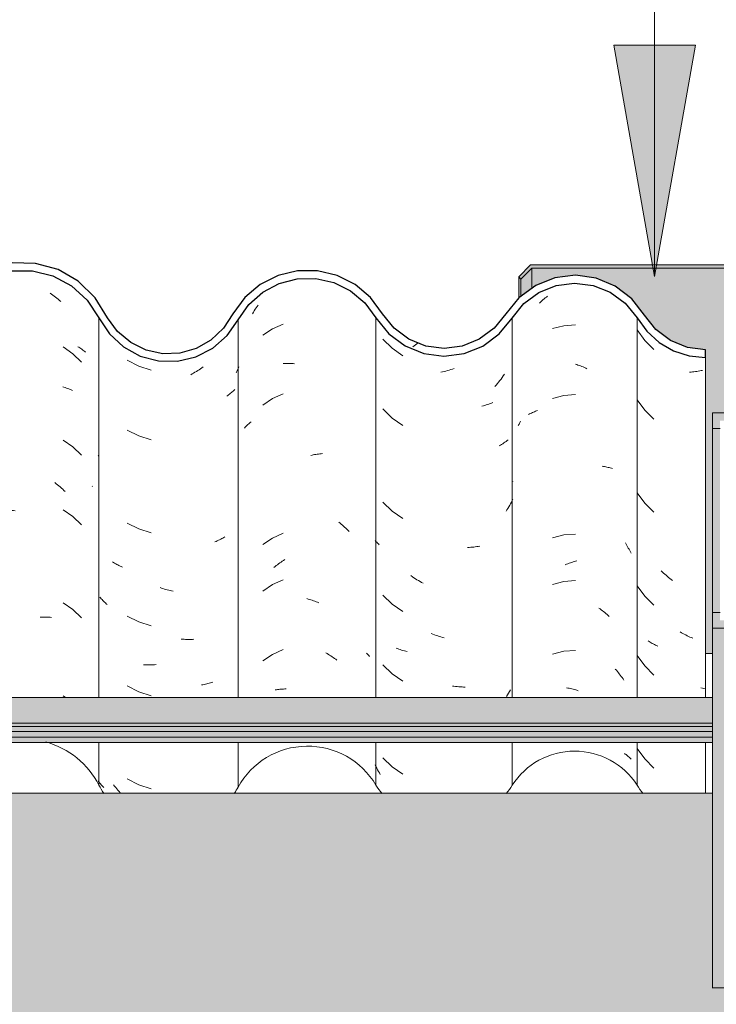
# Model space of a CAD drawing. Header units: metres. Extents: x 9.7 to 43.6, y -0.5 to 5.6.
# Tile 106 of 154: x 28.913 to 29.364, y 2.713 to 3.351. Entities that reach past the tile are written whole.
import ezdxf

# ---------------------------------------------------------------- set-up
doc = ezdxf.new("R2010")
doc.units = ezdxf.units.M
doc.layers.add('A-DETL', color=7, linetype='Continuous', lineweight=5, true_color=0x00a600)
for name, color, linetype, lineweight in [('A-GLAZ-CWMG', 7, 'Continuous', 5), ('A-ROOF', 7, 'Continuous', 5), ('A-ROOF-MCUT', 7, 'Continuous', 15), ('A-ROOF-OTLN', 7, 'Continuous', 5), ('A-ROOF-PATT', 7, 'Continuous', 5), ('A-WALL', 7, 'Continuous', 5), ('A-WALL-PATT', 7, 'Continuous', 5), ('G-ANNO-TEXT', 7, 'Continuous', 9)]:
    doc.layers.add(name, color=color, linetype=linetype, lineweight=lineweight)

# ---------------------------------------------------------------- blocks, each defined once
blk = doc.blocks.new('FP_135-B')
at = {"layer": 'A-GLAZ-CWMG', "color": 9, "true_color": 0xc0c0c0}
for p, q in [((-0.90745, 3.15021), (-0.9025, 3.14342)), ((-0.9025, 3.14342), (-0.8965, 3.13751)), ((-0.87246, 3.12289), (-0.87338, 3.12283)), ((-0.87153, 3.12297), (-0.87246, 3.12289)), ((-0.8706, 3.12307), (-0.87153, 3.12297)), ((-0.86967, 3.12318), (-0.8706, 3.12307)), ((-0.86873, 3.12331), (-0.86967, 3.12318)), ((-0.86779, 3.12346), (-0.86873, 3.12331)), ((-0.86685, 3.12362), (-0.86779, 3.12346)), ((-0.86591, 3.1238), (-0.86685, 3.12362)), ((-0.86497, 3.124), (-0.86591, 3.1238)), ((-0.90745, 3.105), (-0.9025, 3.0982)), ((-0.9025, 3.0982), (-0.8965, 3.09229)), ((-0.90745, 3.04471), (-0.9025, 3.03792)), ((-0.9025, 3.03792), (-0.8965, 3.03201)), ((-0.89109, 2.99337), (-0.89187, 2.99412)), ((-0.89029, 2.99264), (-0.89109, 2.99337)), ((-0.88948, 2.99192), (-0.89029, 2.99264)), ((-0.88867, 2.99121), (-0.88948, 2.99192)), ((-0.88784, 2.99052), (-0.88867, 2.99121)), ((-0.88701, 2.98984), (-0.88784, 2.99052)), ((-0.88617, 2.98918), (-0.88701, 2.98984)), ((-0.88533, 2.98853), (-0.88617, 2.98918)), ((-0.88447, 2.9879), (-0.88533, 2.98853)), ((-0.90745, 2.98443), (-0.9025, 2.97763)), ((-0.9025, 2.97763), (-0.8965, 2.97172)), ((-0.89969, 2.94823), (-0.90035, 2.94865)), ((-0.87865, 2.95398), (-0.87955, 2.95451)), ((-0.87775, 2.95347), (-0.87865, 2.95398)), ((-0.87685, 2.95297), (-0.87775, 2.95347)), ((-0.87594, 2.9525), (-0.87685, 2.95297)), ((-0.87502, 2.95204), (-0.87594, 2.9525)), ((-0.8741, 2.95159), (-0.87502, 2.95204)), ((-0.87318, 2.95116), (-0.8741, 2.95159)), ((-0.87226, 2.95075), (-0.87318, 2.95116)), ((-0.87133, 2.95035), (-0.87226, 2.95075)), ((-0.89902, 2.94781), (-0.89969, 2.94823)), ((-0.89833, 2.94741), (-0.89902, 2.94781)), ((-0.89764, 2.94702), (-0.89833, 2.94741)), ((-0.89693, 2.94665), (-0.89764, 2.94702)), ((-0.89621, 2.94629), (-0.89693, 2.94665)), ((-0.89548, 2.94594), (-0.89621, 2.94629)), ((-0.89474, 2.9456), (-0.89548, 2.94594)), ((-0.89399, 2.94528), (-0.89474, 2.9456)), ((-0.90745, 2.93921), (-0.9025, 2.93242)), ((-0.9025, 2.93242), (-0.8965, 2.92651)), ((-0.86509, 2.91801), (-0.86607, 2.91831)), ((-0.86412, 2.91774), (-0.86509, 2.91801)), ((-0.86314, 2.91748), (-0.86412, 2.91774)), ((-0.90745, 2.87893), (-0.9025, 2.87213)), ((-0.9025, 2.87213), (-0.8965, 2.86622))]:
    blk.add_line(p, q, dxfattribs=at)
blk = doc.blocks.new('FP_136-B')
at = {"layer": 'A-GLAZ-CWMG', "color": 9, "true_color": 0xc0c0c0}
for p, q in [((-0.96618, 3.17153), (-0.9654, 3.17213)), ((-0.97072, 3.16761), (-0.96999, 3.1683)), ((-0.96999, 3.1683), (-0.96924, 3.16897)), ((-0.96924, 3.16897), (-0.96849, 3.16963)), ((-0.96849, 3.16963), (-0.96773, 3.17028)), ((-0.96773, 3.17028), (-0.96696, 3.17091)), ((-0.96696, 3.17091), (-0.96618, 3.17153)), ((-0.95493, 3.15293), (-0.96224, 3.15107)), ((-0.94741, 3.15352), (-0.95493, 3.15293)), ((-0.94741, 3.12795), (-0.94657, 3.1277)), ((-0.94657, 3.1277), (-0.94573, 3.12742)), ((-0.94573, 3.12742), (-0.94489, 3.12714)), ((-0.94489, 3.12714), (-0.94405, 3.12683)), ((-0.94405, 3.12683), (-0.94321, 3.12651)), ((-0.94321, 3.12651), (-0.94238, 3.12618)), ((-0.94238, 3.12618), (-0.94155, 3.12583)), ((-0.94155, 3.12583), (-0.94072, 3.12546)), ((-0.94072, 3.12546), (-0.93989, 3.12507)), ((-0.94741, 3.1083), (-0.95493, 3.10772)), ((-0.95493, 3.10772), (-0.96224, 3.10585)), ((-0.97779, 3.09541), (-0.97718, 3.09574)), ((-0.97718, 3.09574), (-0.97656, 3.09606)), ((-0.97656, 3.09606), (-0.97593, 3.09636)), ((-0.97593, 3.09636), (-0.97529, 3.09666)), ((-0.97529, 3.09666), (-0.97463, 3.09694)), ((-0.97463, 3.09694), (-0.97397, 3.09721)), ((-0.97397, 3.09721), (-0.9733, 3.09747)), ((-0.9733, 3.09747), (-0.97261, 3.09771)), ((-0.97261, 3.09771), (-0.97192, 3.09794)), ((-0.98439, 3.08828), (-0.98394, 3.08921)), ((-0.98394, 3.08921), (-0.98348, 3.09012)), ((-0.98348, 3.09012), (-0.98301, 3.09103)), ((-0.92998, 3.06183), (-0.92922, 3.06172)), ((-0.92922, 3.06172), (-0.92847, 3.0616)), ((-0.92847, 3.0616), (-0.92772, 3.06146)), ((-0.92772, 3.06146), (-0.92698, 3.0613)), ((-0.92698, 3.0613), (-0.92625, 3.06113)), ((-0.92625, 3.06113), (-0.92552, 3.06095)), ((-0.92552, 3.06095), (-0.92481, 3.06076)), ((-0.92481, 3.06076), (-0.9241, 3.06054)), ((-0.9241, 3.06054), (-0.9234, 3.06032)), ((-0.95493, 3.01729), (-0.96224, 3.01542)), ((-0.94741, 3.01787), (-0.95493, 3.01729)), ((-0.91502, 3.01211), (-0.91453, 3.0113)), ((-0.91453, 3.0113), (-0.91404, 3.01049)), ((-0.91404, 3.01049), (-0.91356, 3.00967)), ((-0.91356, 3.00967), (-0.9131, 3.00884)), ((-0.9131, 3.00884), (-0.91264, 3.008)), ((-0.91264, 3.008), (-0.9122, 3.00715)), ((-0.9122, 3.00715), (-0.91177, 3.0063)), ((-0.91177, 3.0063), (-0.91135, 3.00544)), ((-0.95062, 2.99924), (-0.94978, 2.99952)), ((-0.94978, 2.99952), (-0.94894, 2.99979)), ((-0.94894, 2.99979), (-0.9481, 3.00004)), ((-0.9481, 3.00004), (-0.94726, 3.00028)), ((-0.94726, 3.00028), (-0.94643, 3.0005)), ((-0.95396, 2.99793), (-0.95313, 2.99828)), ((-0.95313, 2.99828), (-0.9523, 2.99862)), ((-0.9523, 2.99862), (-0.95146, 2.99893)), ((-0.95146, 2.99893), (-0.95062, 2.99924)), ((-0.95493, 2.98715), (-0.96224, 2.98528)), ((-0.94741, 2.98773), (-0.95493, 2.98715)), ((-0.9322, 2.96991), (-0.93142, 2.96937)), ((-0.93142, 2.96937), (-0.93065, 2.9688)), ((-0.93065, 2.9688), (-0.92988, 2.96823)), ((-0.92988, 2.96823), (-0.92912, 2.96764)), ((-0.92912, 2.96764), (-0.92837, 2.96703)), ((-0.92837, 2.96703), (-0.92762, 2.96641)), ((-0.92762, 2.96641), (-0.92688, 2.96577)), ((-0.92688, 2.96577), (-0.92615, 2.96512)), ((-0.92615, 2.96512), (-0.92543, 2.96446)), ((-0.95493, 2.94193), (-0.96224, 2.94007)), ((-0.94741, 2.94252), (-0.95493, 2.94193)), ((-0.92154, 2.93034), (-0.92087, 2.92959)), ((-0.92087, 2.92959), (-0.92022, 2.92883)), ((-0.92022, 2.92883), (-0.91958, 2.92805)), ((-0.91958, 2.92805), (-0.91895, 2.92726)), ((-0.91895, 2.92726), (-0.91833, 2.92646)), ((-0.91833, 2.92646), (-0.91772, 2.92565)), ((-0.91772, 2.92565), (-0.91713, 2.92483)), ((-0.91713, 2.92483), (-0.91654, 2.92399)), ((-0.91654, 2.92399), (-0.91597, 2.92314)), ((-0.95309, 2.91826), (-0.95226, 2.91811)), ((-0.95226, 2.91811), (-0.95142, 2.91795)), ((-0.95142, 2.91795), (-0.95058, 2.91777)), ((-0.95058, 2.91777), (-0.94974, 2.91758)), ((-0.94974, 2.91758), (-0.9489, 2.91737)), ((-0.9489, 2.91737), (-0.94806, 2.91714)), ((-0.94806, 2.91714), (-0.94722, 2.9169)), ((-0.94722, 2.9169), (-0.94638, 2.91664)), ((-0.94638, 2.91664), (-0.94554, 2.91636)), ((-0.9156, 2.87565), (-0.91509, 2.87528)), ((-0.91509, 2.87528), (-0.91458, 2.87492)), ((-0.91458, 2.87492), (-0.91408, 2.87454)), ((-0.91408, 2.87454), (-0.9136, 2.87415)), ((-0.9136, 2.87415), (-0.91313, 2.87375)), ((-0.91313, 2.87375), (-0.91266, 2.87335)), ((-0.91266, 2.87335), (-0.91221, 2.87294)), ((-0.91221, 2.87294), (-0.91178, 2.87252)), ((-0.91178, 2.87252), (-0.91135, 2.87209))]:
    blk.add_line(p, q, dxfattribs=at)
blk = doc.blocks.new('FP_137-B')
at = {"layer": 'A-GLAZ-CWMG', "color": 9, "true_color": 0xc0c0c0}
for p, q in [((-1.07214, 3.14417), (-1.06608, 3.13833)), ((-1.06608, 3.13833), (-1.05915, 3.13352)), ((-1.03345, 3.12298), (-1.03451, 3.12275)), ((-1.03239, 3.12325), (-1.03345, 3.12298)), ((-1.03133, 3.12353), (-1.03239, 3.12325)), ((-1.03027, 3.12383), (-1.03133, 3.12353)), ((-1.02922, 3.12415), (-1.03027, 3.12383)), ((-1.02816, 3.1245), (-1.02922, 3.12415)), ((-1.0271, 3.12486), (-1.02816, 3.1245)), ((-1.02605, 3.12525), (-1.0271, 3.12486)), ((-0.9934, 3.12146), (-0.99411, 3.12042)), ((-0.99873, 3.1145), (-0.99955, 3.11356)), ((-0.99793, 3.11544), (-0.99873, 3.1145)), ((-0.99714, 3.11641), (-0.99793, 3.11544)), ((-0.99636, 3.11739), (-0.99714, 3.11641)), ((-0.99559, 3.11839), (-0.99636, 3.11739)), ((-0.99485, 3.1194), (-0.99559, 3.11839)), ((-0.99411, 3.12042), (-0.99485, 3.1194)), ((-1.0052, 3.10158), (-1.00611, 3.10132)), ((-1.0043, 3.10186), (-1.0052, 3.10158)), ((-1.00341, 3.10216), (-1.0043, 3.10186)), ((-1.00254, 3.10248), (-1.00341, 3.10216)), ((-1.00167, 3.10282), (-1.00254, 3.10248)), ((-1.00082, 3.10317), (-1.00167, 3.10282)), ((-1.07214, 3.09896), (-1.06608, 3.09311)), ((-1.00704, 3.10107), (-1.00797, 3.10084)), ((-1.00611, 3.10132), (-1.00704, 3.10107)), ((-1.06608, 3.09311), (-1.05915, 3.0883)), ((-0.99523, 3.07595), (-0.99599, 3.07548)), ((-0.99449, 3.07643), (-0.99523, 3.07595)), ((-0.99377, 3.07692), (-0.99449, 3.07643)), ((-0.99306, 3.07743), (-0.99377, 3.07692)), ((-0.99236, 3.07795), (-0.99306, 3.07743)), ((-0.99169, 3.07849), (-0.99236, 3.07795)), ((-0.99102, 3.07904), (-0.99169, 3.07849)), ((-0.99599, 3.07548), (-0.99676, 3.07504)), ((-0.98787, 3.05195), (-0.98798, 3.05183)), ((-1.07214, 3.03867), (-1.06608, 3.03283)), ((-0.98891, 3.03855), (-0.98945, 3.03754)), ((-0.98838, 3.03957), (-0.98891, 3.03855)), ((-0.98787, 3.0406), (-0.98838, 3.03957)), ((-1.06608, 3.03283), (-1.05915, 3.02802)), ((-0.99174, 3.03359), (-0.99234, 3.03263)), ((-0.99114, 3.03456), (-0.99174, 3.03359)), ((-0.99056, 3.03555), (-0.99114, 3.03456)), ((-0.99, 3.03654), (-0.99056, 3.03555)), ((-0.98945, 3.03754), (-0.99, 3.03654)), ((-1.07668, 3.01311), (-1.0772, 3.01367)), ((-1.07615, 3.01256), (-1.07668, 3.01311)), ((-1.0756, 3.01202), (-1.07615, 3.01256)), ((-1.07504, 3.01149), (-1.0756, 3.01202)), ((-1.07447, 3.01096), (-1.07504, 3.01149)), ((-1.01627, 3.00925), (-1.01728, 3.0092)), ((-1.01526, 3.00931), (-1.01627, 3.00925)), ((-1.01426, 3.00939), (-1.01526, 3.00931)), ((-1.01327, 3.0095), (-1.01426, 3.00939)), ((-1.01229, 3.00962), (-1.01327, 3.0095)), ((-1.01132, 3.00976), (-1.01229, 3.00962)), ((-1.01035, 3.00992), (-1.01132, 3.00976)), ((-1.0094, 3.0101), (-1.01035, 3.00992)), ((-1.05304, 2.99026), (-1.05401, 2.99095)), ((-1.05206, 2.98959), (-1.05304, 2.99026)), ((-1.05107, 2.98894), (-1.05206, 2.98959)), ((-1.05008, 2.98831), (-1.05107, 2.98894)), ((-1.04908, 2.9877), (-1.05008, 2.98831)), ((-1.04807, 2.98712), (-1.04908, 2.9877)), ((-1.04705, 2.98655), (-1.04807, 2.98712)), ((-1.04603, 2.986), (-1.04705, 2.98655)), ((-1.07214, 2.97839), (-1.06608, 2.97254)), ((-1.06608, 2.97254), (-1.05915, 2.96773)), ((-1.03981, 2.95299), (-1.04086, 2.95342)), ((-1.03876, 2.95259), (-1.03981, 2.95299)), ((-1.03771, 2.95221), (-1.03876, 2.95259)), ((-1.03666, 2.95184), (-1.03771, 2.95221)), ((-1.0356, 2.9515), (-1.03666, 2.95184)), ((-1.03454, 2.95118), (-1.0356, 2.9515)), ((-1.03348, 2.95088), (-1.03454, 2.95118)), ((-1.03242, 2.9506), (-1.03348, 2.95088)), ((-1.0627, 2.94362), (-1.06356, 2.94396)), ((-1.06182, 2.9433), (-1.0627, 2.94362)), ((-1.06094, 2.94299), (-1.06182, 2.9433)), ((-1.06004, 2.9427), (-1.06094, 2.94299)), ((-1.05913, 2.94243), (-1.06004, 2.9427)), ((-1.05822, 2.94218), (-1.05913, 2.94243)), ((-1.05729, 2.94194), (-1.05822, 2.94218)), ((-1.05635, 2.94173), (-1.05729, 2.94194)), ((-1.07214, 2.93317), (-1.06608, 2.92733)), ((-1.06608, 2.92733), (-1.05915, 2.92252)), ((-1.02609, 2.91923), (-1.02714, 2.91938)), ((-1.02504, 2.9191), (-1.02609, 2.91923)), ((-1.02399, 2.91899), (-1.02504, 2.9191)), ((-1.02295, 2.9189), (-1.02399, 2.91899)), ((-1.02191, 2.91883), (-1.02295, 2.9189)), ((-1.02087, 2.91878), (-1.02191, 2.91883)), ((-1.01984, 2.91875), (-1.02087, 2.91878)), ((-1.01882, 2.91875), (-1.01984, 2.91875)), ((-0.98942, 2.91702), (-0.99003, 2.9159)), ((-0.99132, 2.9137), (-0.99199, 2.91262)), ((-0.99067, 2.91479), (-0.99132, 2.9137)), ((-0.99003, 2.9159), (-0.99067, 2.91479)), ((-1.07214, 2.87289), (-1.06608, 2.86704)), ((-1.07668, 2.86716), (-1.0772, 2.86822)), ((-1.07615, 2.86612), (-1.07668, 2.86716)), ((-1.0756, 2.86508), (-1.07615, 2.86612)), ((-1.06608, 2.86704), (-1.05915, 2.86223)), ((-1.07504, 2.86406), (-1.0756, 2.86508)), ((-1.07446, 2.86304), (-1.07504, 2.86406)), ((-1.07387, 2.86204), (-1.07446, 2.86304))]:
    blk.add_line(p, q, dxfattribs=at)
blk = doc.blocks.new('FP_138-B')
at = {"layer": 'A-GLAZ-CWMG', "color": 9, "true_color": 0xc0c0c0}
for p, q in [((-1.15422, 3.1645), (-1.15357, 3.16541)), ((-1.15357, 3.16541), (-1.1529, 3.16631)), ((-1.1567, 3.16072), (-1.1561, 3.16169)), ((-1.1561, 3.16169), (-1.15549, 3.16264)), ((-1.15549, 3.16264), (-1.15486, 3.16357)), ((-1.15486, 3.16357), (-1.15422, 3.1645)), ((-1.13671, 3.15402), (-1.14363, 3.1509)), ((-1.14363, 3.1509), (-1.14994, 3.1467)), ((-1.13671, 3.12846), (-1.13591, 3.12849)), ((-1.13591, 3.12849), (-1.13511, 3.12852)), ((-1.13511, 3.12852), (-1.1343, 3.12852)), ((-1.1343, 3.12852), (-1.13349, 3.12852)), ((-1.13349, 3.12852), (-1.13267, 3.1285)), ((-1.13267, 3.1285), (-1.13185, 3.12846)), ((-1.13185, 3.12846), (-1.13102, 3.12841)), ((-1.13102, 3.12841), (-1.1302, 3.12835)), ((-1.1302, 3.12835), (-1.12937, 3.12827)), ((-1.13671, 3.10881), (-1.14363, 3.10568)), ((-1.14363, 3.10568), (-1.14994, 3.10149)), ((-1.16005, 3.08851), (-1.15958, 3.08897)), ((-1.15958, 3.08897), (-1.15911, 3.08942)), ((-1.15911, 3.08942), (-1.15862, 3.08986)), ((-1.15862, 3.08986), (-1.15812, 3.0903)), ((-1.15812, 3.0903), (-1.1576, 3.09072)), ((-1.16177, 3.08658), (-1.16136, 3.08708)), ((-1.16136, 3.08708), (-1.16093, 3.08756)), ((-1.16093, 3.08756), (-1.1605, 3.08804)), ((-1.1605, 3.08804), (-1.16005, 3.08851)), ((-1.11556, 3.06952), (-1.11472, 3.06965)), ((-1.11472, 3.06965), (-1.11388, 3.06977)), ((-1.11388, 3.06977), (-1.11304, 3.06988)), ((-1.11304, 3.06988), (-1.11221, 3.06997)), ((-1.11221, 3.06997), (-1.11138, 3.07004)), ((-1.11893, 3.06883), (-1.11808, 3.06903)), ((-1.11808, 3.06903), (-1.11724, 3.06921)), ((-1.11724, 3.06921), (-1.1164, 3.06937)), ((-1.1164, 3.06937), (-1.11556, 3.06952)), ((-1.10065, 3.02564), (-1.09989, 3.02503)), ((-1.09989, 3.02503), (-1.09914, 3.0244)), ((-1.09914, 3.0244), (-1.0984, 3.02376)), ((-1.0984, 3.02376), (-1.09766, 3.02311)), ((-1.09766, 3.02311), (-1.09693, 3.02244)), ((-1.09693, 3.02244), (-1.09621, 3.02177)), ((-1.09621, 3.02177), (-1.0955, 3.02107)), ((-1.0955, 3.02107), (-1.0948, 3.02037)), ((-1.0948, 3.02037), (-1.09411, 3.01965)), ((-1.14363, 3.01526), (-1.14994, 3.01106)), ((-1.13671, 3.01838), (-1.14363, 3.01526)), ((-1.13894, 2.99921), (-1.13816, 2.99976)), ((-1.13816, 2.99976), (-1.13737, 3.00031)), ((-1.13737, 3.00031), (-1.13657, 3.00083)), ((-1.13657, 3.00083), (-1.13577, 3.00135)), ((-1.14276, 2.99622), (-1.14201, 2.99684)), ((-1.14201, 2.99684), (-1.14125, 2.99746)), ((-1.14125, 2.99746), (-1.14049, 2.99805)), ((-1.14049, 2.99805), (-1.13972, 2.99864)), ((-1.13972, 2.99864), (-1.13894, 2.99921)), ((-1.13671, 2.98823), (-1.14363, 2.98511)), ((-1.14363, 2.98511), (-1.14994, 2.98092)), ((-1.12135, 2.97603), (-1.12051, 2.97579)), ((-1.12051, 2.97579), (-1.11966, 2.97553)), ((-1.11966, 2.97553), (-1.11881, 2.97526)), ((-1.11881, 2.97526), (-1.11797, 2.97498)), ((-1.11797, 2.97498), (-1.11713, 2.97468)), ((-1.11713, 2.97468), (-1.11628, 2.97436)), ((-1.11628, 2.97436), (-1.11544, 2.97403)), ((-1.11544, 2.97403), (-1.1146, 2.97369)), ((-1.1146, 2.97369), (-1.11377, 2.97332)), ((-1.13671, 2.94302), (-1.14363, 2.9399)), ((-1.14363, 2.9399), (-1.14994, 2.9357)), ((-1.10912, 2.94088), (-1.10831, 2.94042)), ((-1.10831, 2.94042), (-1.10749, 2.93994)), ((-1.10749, 2.93994), (-1.10669, 2.93945)), ((-1.10669, 2.93945), (-1.10588, 2.93895)), ((-1.10588, 2.93895), (-1.10509, 2.93843)), ((-1.10509, 2.93843), (-1.10429, 2.9379)), ((-1.10429, 2.9379), (-1.10351, 2.93735)), ((-1.10351, 2.93735), (-1.10273, 2.93679)), ((-1.10273, 2.93679), (-1.10195, 2.93622)), ((-1.08275, 2.94062), (-1.08223, 2.94012)), ((-1.08223, 2.94012), (-1.08173, 2.93961)), ((-1.08173, 2.93961), (-1.08124, 2.93909)), ((-1.08124, 2.93909), (-1.08077, 2.93857)), ((-1.14197, 2.91683), (-1.14121, 2.91696)), ((-1.14121, 2.91696), (-1.14045, 2.91708)), ((-1.14045, 2.91708), (-1.13968, 2.91719)), ((-1.13968, 2.91719), (-1.1389, 2.91728)), ((-1.1389, 2.91728), (-1.13812, 2.91736)), ((-1.13812, 2.91736), (-1.13733, 2.91742)), ((-1.13733, 2.91742), (-1.13653, 2.91747)), ((-1.13653, 2.91747), (-1.13574, 2.9175)), ((-1.13574, 2.9175), (-1.13493, 2.91752))]:
    blk.add_line(p, q, dxfattribs=at)
blk = doc.blocks.new('FP_139-B')
at = {"layer": 'A-GLAZ-CWMG', "color": 9, "true_color": 0xc0c0c0}
for p, q in [((-1.23789, 3.13053), (-1.23036, 3.1267)), ((-1.23036, 3.1267), (-1.2223, 3.12415)), ((-1.19573, 3.12167), (-1.19663, 3.12116)), ((-1.19483, 3.12219), (-1.19573, 3.12167)), ((-1.19394, 3.12272), (-1.19483, 3.12219)), ((-1.19305, 3.12327), (-1.19394, 3.12272)), ((-1.19217, 3.12384), (-1.19305, 3.12327)), ((-1.19129, 3.12442), (-1.19217, 3.12384)), ((-1.19042, 3.12502), (-1.19129, 3.12442)), ((-1.18956, 3.12564), (-1.19042, 3.12502)), ((-1.18871, 3.12627), (-1.18956, 3.12564)), ((-1.16676, 3.12336), (-1.16721, 3.12241)), ((-1.16631, 3.12433), (-1.16676, 3.12336)), ((-1.16588, 3.1253), (-1.16631, 3.12433)), ((-1.16546, 3.12628), (-1.16588, 3.1253)), ((-1.17211, 3.10817), (-1.17273, 3.10772)), ((-1.17149, 3.10864), (-1.17211, 3.10817)), ((-1.17089, 3.10912), (-1.17149, 3.10864)), ((-1.1703, 3.10961), (-1.17089, 3.10912)), ((-1.16973, 3.1101), (-1.1703, 3.10961)), ((-1.16917, 3.11061), (-1.16973, 3.1101)), ((-1.16862, 3.11113), (-1.16917, 3.11061)), ((-1.16809, 3.11166), (-1.16862, 3.11113)), ((-1.17273, 3.10772), (-1.17338, 3.10727)), ((-1.23789, 3.08532), (-1.23036, 3.08149)), ((-1.23036, 3.08149), (-1.2223, 3.07894)), ((-1.25635, 3.06849), (-1.25671, 3.06897)), ((-1.23789, 3.02503), (-1.23036, 3.0212)), ((-1.23036, 3.0212), (-1.2223, 3.01865)), ((-1.18021, 3.01318), (-1.18097, 3.01288)), ((-1.17945, 3.01351), (-1.18021, 3.01318)), ((-1.17871, 3.01384), (-1.17945, 3.01351)), ((-1.17798, 3.01419), (-1.17871, 3.01384)), ((-1.17726, 3.01455), (-1.17798, 3.01419)), ((-1.17655, 3.01492), (-1.17726, 3.01455)), ((-1.17585, 3.01531), (-1.17655, 3.01492)), ((-1.17517, 3.01571), (-1.17585, 3.01531)), ((-1.17449, 3.01612), (-1.17517, 3.01571)), ((-1.2467, 2.99943), (-1.24737, 2.99985)), ((-1.24602, 2.99902), (-1.2467, 2.99943)), ((-1.24533, 2.99863), (-1.24602, 2.99902)), ((-1.24463, 2.99824), (-1.24533, 2.99863)), ((-1.24391, 2.99788), (-1.24463, 2.99824)), ((-1.24319, 2.99752), (-1.24391, 2.99788)), ((-1.24245, 2.99718), (-1.24319, 2.99752)), ((-1.24171, 2.99685), (-1.24245, 2.99718)), ((-1.24095, 2.99653), (-1.24171, 2.99685)), ((-1.21566, 2.9829), (-1.21659, 2.98324)), ((-1.21472, 2.98258), (-1.21566, 2.9829)), ((-1.21378, 2.98228), (-1.21472, 2.98258)), ((-1.21284, 2.98199), (-1.21378, 2.98228)), ((-1.21189, 2.98172), (-1.21284, 2.98199)), ((-1.21095, 2.98147), (-1.21189, 2.98172)), ((-1.21001, 2.98123), (-1.21095, 2.98147)), ((-1.20907, 2.98102), (-1.21001, 2.98123)), ((-1.20813, 2.98082), (-1.20907, 2.98102)), ((-1.25513, 2.9765), (-1.2556, 2.97707)), ((-1.25465, 2.97594), (-1.25513, 2.9765)), ((-1.25415, 2.97539), (-1.25465, 2.97594)), ((-1.25364, 2.97484), (-1.25415, 2.97539)), ((-1.25312, 2.97431), (-1.25364, 2.97484)), ((-1.25258, 2.97378), (-1.25312, 2.97431)), ((-1.25202, 2.97327), (-1.25258, 2.97378)), ((-1.25145, 2.97277), (-1.25202, 2.97327)), ((-1.25087, 2.97227), (-1.25145, 2.97277)), ((-1.23789, 2.96475), (-1.23036, 2.96092)), ((-1.23036, 2.96092), (-1.2223, 2.95837)), ((-1.20194, 2.94977), (-1.20287, 2.94986)), ((-1.20101, 2.9497), (-1.20194, 2.94977)), ((-1.20009, 2.94965), (-1.20101, 2.9497)), ((-1.19917, 2.94961), (-1.20009, 2.94965)), ((-1.19825, 2.94959), (-1.19917, 2.94961)), ((-1.19734, 2.94958), (-1.19825, 2.94959)), ((-1.19643, 2.94959), (-1.19734, 2.94958)), ((-1.19553, 2.94962), (-1.19643, 2.94959)), ((-1.19463, 2.94967), (-1.19553, 2.94962)), ((-1.22647, 2.93311), (-1.22737, 2.93317)), ((-1.22557, 2.93307), (-1.22647, 2.93311)), ((-1.22467, 2.93305), (-1.22557, 2.93307)), ((-1.22376, 2.93305), (-1.22467, 2.93305)), ((-1.22285, 2.93306), (-1.22376, 2.93305)), ((-1.22193, 2.93309), (-1.22285, 2.93306)), ((-1.22101, 2.93313), (-1.22193, 2.93309)), ((-1.22008, 2.93319), (-1.22101, 2.93313)), ((-1.21916, 2.93327), (-1.22008, 2.93319)), ((-1.23789, 2.91953), (-1.23036, 2.9157)), ((-1.18885, 2.92022), (-1.1897, 2.92007)), ((-1.188, 2.92038), (-1.18885, 2.92022)), ((-1.18716, 2.92056), (-1.188, 2.92038)), ((-1.18633, 2.92076), (-1.18716, 2.92056)), ((-1.1855, 2.92097), (-1.18633, 2.92076)), ((-1.18468, 2.9212), (-1.1855, 2.92097)), ((-1.18388, 2.92144), (-1.18468, 2.9212)), ((-1.18308, 2.92169), (-1.18388, 2.92144)), ((-1.18229, 2.92196), (-1.18308, 2.92169)), ((-1.23036, 2.9157), (-1.2223, 2.91315)), ((-1.23789, 2.85925), (-1.23036, 2.85542)), ((-1.25624, 2.85733), (-1.25671, 2.85797)), ((-1.25576, 2.8567), (-1.25624, 2.85733)), ((-1.25525, 2.85608), (-1.25576, 2.8567)), ((-1.25473, 2.85547), (-1.25525, 2.85608)), ((-1.2542, 2.85486), (-1.25473, 2.85547)), ((-1.25364, 2.85427), (-1.2542, 2.85486)), ((-1.25307, 2.85369), (-1.25364, 2.85427)), ((-1.24599, 2.85442), (-1.24667, 2.85531)), ((-1.2453, 2.85355), (-1.24599, 2.85442)), ((-1.24459, 2.85269), (-1.2453, 2.85355)), ((-1.24388, 2.85185), (-1.24459, 2.85269)), ((-1.23036, 2.85542), (-1.2223, 2.85287)), ((-1.24315, 2.85101), (-1.24388, 2.85185)), ((-1.24242, 2.85019), (-1.24315, 2.85101))]:
    blk.add_line(p, q, dxfattribs=at)
blk = doc.blocks.new('FP_140-B')
at = {"layer": 'A-GLAZ-CWMG', "color": 9, "true_color": 0xc0c0c0}
for p, q in [((-1.28785, 3.174), (-1.28695, 3.17339)), ((-1.28695, 3.17339), (-1.28607, 3.17275)), ((-1.28607, 3.17275), (-1.28519, 3.17211)), ((-1.28519, 3.17211), (-1.28431, 3.17144)), ((-1.28431, 3.17144), (-1.28345, 3.17076)), ((-1.28345, 3.17076), (-1.28259, 3.17006)), ((-1.28259, 3.17006), (-1.28174, 3.16935)), ((-1.28174, 3.16935), (-1.2809, 3.16863)), ((-1.34835, 3.14), (-1.35183, 3.13431)), ((-1.27303, 3.1347), (-1.27926, 3.13914)), ((-1.26754, 3.1294), (-1.27303, 3.1347)), ((-1.26983, 3.13934), (-1.26916, 3.13893)), ((-1.26916, 3.13893), (-1.2685, 3.13852)), ((-1.2685, 3.13852), (-1.26785, 3.13808)), ((-1.26785, 3.13808), (-1.26722, 3.13764)), ((-1.26722, 3.13764), (-1.2666, 3.13719)), ((-1.2666, 3.13719), (-1.26599, 3.13672)), ((-1.26599, 3.13672), (-1.2654, 3.13624)), ((-1.2654, 3.13624), (-1.26482, 3.13575)), ((-1.34835, 3.11444), (-1.34779, 3.11494)), ((-1.34779, 3.11494), (-1.34722, 3.11543)), ((-1.34722, 3.11543), (-1.34663, 3.11591)), ((-1.34663, 3.11591), (-1.34603, 3.11639)), ((-1.34603, 3.11639), (-1.34541, 3.11685)), ((-1.34541, 3.11685), (-1.34479, 3.1173)), ((-1.34479, 3.1173), (-1.34414, 3.11773)), ((-1.34414, 3.11773), (-1.34349, 3.11816)), ((-1.27965, 3.11327), (-1.27883, 3.11304)), ((-1.27883, 3.11304), (-1.27802, 3.1128)), ((-1.27802, 3.1128), (-1.27722, 3.11254)), ((-1.27722, 3.11254), (-1.27643, 3.11227)), ((-1.27643, 3.11227), (-1.27565, 3.11198)), ((-1.27565, 3.11198), (-1.27489, 3.11168)), ((-1.27489, 3.11168), (-1.27413, 3.11137)), ((-1.27413, 3.11137), (-1.27338, 3.11104)), ((-1.34835, 3.09478), (-1.35183, 3.0891)), ((-1.27303, 3.07442), (-1.27926, 3.07886)), ((-1.33056, 3.06939), (-1.32971, 3.0701)), ((-1.32971, 3.0701), (-1.32885, 3.0708)), ((-1.26754, 3.06911), (-1.27303, 3.07442)), ((-1.33547, 3.0648), (-1.33467, 3.0656)), ((-1.33467, 3.0656), (-1.33387, 3.06639)), ((-1.33387, 3.06639), (-1.33305, 3.06716)), ((-1.33305, 3.06716), (-1.33223, 3.06792)), ((-1.33223, 3.06792), (-1.3314, 3.06866)), ((-1.3314, 3.06866), (-1.33056, 3.06939)), ((-1.28477, 3.05122), (-1.2839, 3.05054)), ((-1.2839, 3.05054), (-1.28303, 3.04986)), ((-1.28303, 3.04986), (-1.28218, 3.04915)), ((-1.28218, 3.04915), (-1.28134, 3.04843)), ((-1.28134, 3.04843), (-1.2805, 3.0477)), ((-1.2805, 3.0477), (-1.27967, 3.04695)), ((-1.27967, 3.04695), (-1.27885, 3.04618)), ((-1.27885, 3.04618), (-1.27804, 3.0454)), ((-1.26051, 3.04901), (-1.26036, 3.04865)), ((-1.31807, 3.03386), (-1.31713, 3.0338)), ((-1.31713, 3.0338), (-1.31619, 3.03372)), ((-1.31619, 3.03372), (-1.31525, 3.03363)), ((-1.31525, 3.03363), (-1.3143, 3.03352)), ((-1.3143, 3.03352), (-1.31335, 3.03339)), ((-1.31335, 3.03339), (-1.3124, 3.03325)), ((-1.3124, 3.03325), (-1.31145, 3.03308)), ((-1.31145, 3.03308), (-1.31049, 3.0329)), ((-1.27303, 3.0292), (-1.27926, 3.03364)), ((-1.26754, 3.0239), (-1.27303, 3.0292)), ((-1.34835, 3.00436), (-1.35183, 2.99867)), ((-1.34887, 2.98571), (-1.34832, 2.98676)), ((-1.34832, 2.98676), (-1.34777, 2.98781)), ((-1.35181, 2.9792), (-1.35136, 2.98031)), ((-1.35136, 2.98031), (-1.35089, 2.98141)), ((-1.35089, 2.98141), (-1.35041, 2.9825)), ((-1.35041, 2.9825), (-1.34991, 2.98358)), ((-1.34991, 2.98358), (-1.3494, 2.98465)), ((-1.3494, 2.98465), (-1.34887, 2.98571)), ((-1.34835, 2.97421), (-1.35183, 2.96853)), ((-1.33744, 2.97053), (-1.33668, 2.97084)), ((-1.33668, 2.97084), (-1.3359, 2.97112)), ((-1.3359, 2.97112), (-1.33511, 2.97139)), ((-1.33511, 2.97139), (-1.33431, 2.97165)), ((-1.33431, 2.97165), (-1.3335, 2.97189)), ((-1.3335, 2.97189), (-1.33268, 2.97212)), ((-1.33268, 2.97212), (-1.33185, 2.97233)), ((-1.33185, 2.97233), (-1.33102, 2.97253)), ((-1.27303, 2.96892), (-1.27926, 2.97336)), ((-1.26754, 2.96361), (-1.27303, 2.96892)), ((-1.29423, 2.96401), (-1.2933, 2.96405)), ((-1.2933, 2.96405), (-1.29237, 2.96407)), ((-1.29237, 2.96407), (-1.29145, 2.96408)), ((-1.29145, 2.96408), (-1.29053, 2.96407)), ((-1.29053, 2.96407), (-1.28962, 2.96404)), ((-1.28962, 2.96404), (-1.28872, 2.964)), ((-1.28872, 2.964), (-1.28781, 2.96394)), ((-1.28781, 2.96394), (-1.28692, 2.96386)), ((-1.32672, 2.94314), (-1.32583, 2.94324)), ((-1.32583, 2.94324), (-1.32494, 2.94332)), ((-1.32494, 2.94332), (-1.32405, 2.94339)), ((-1.32405, 2.94339), (-1.32314, 2.94344)), ((-1.32314, 2.94344), (-1.32223, 2.94348)), ((-1.32223, 2.94348), (-1.32132, 2.9435)), ((-1.32132, 2.9435), (-1.3204, 2.9435)), ((-1.3204, 2.9435), (-1.31947, 2.94348)), ((-1.34835, 2.929), (-1.35183, 2.92331)), ((-1.27784, 2.91206), (-1.27926, 2.91307))]:
    blk.add_line(p, q, dxfattribs=at)
blk = doc.blocks.new('Rectangular Mullion - Telha Fibrocimento - Ondulada-1909083-B')
at = {"layer": 'A-GLAZ-CWMG', "true_color": 0x808080}
h = blk.add_hatch(dxfattribs=at)
h.set_pattern_fill('FP_25', color=8, style=0, pattern_type=2)
h.set_pattern_definition([(50, (-1.416, 2.847), (0.36436, -0.03188), [0.0381, -0.4191]), (355, (-1.416, 2.847), (-0.07048, 0.38212), [0.03048, -0.33528]), (100.45, (-1.386, 2.845), (0.29389, 0.35023), [0.03238, -0.35618]), (46.18, (-1.416, 2.949), (0.54216, -0.0841), [0.05715, -0.62865]), (96.64, (-1.371, 2.942), (0.4748, 0.49485), [0.04857, -0.53427]), (351.18, (-1.416, 2.949), (0.4748, 0.49485), [0.04572, -0.50292]), (21, (-1.366, 2.923), (0.30323, -0.20453), [0.0381, -0.4191]), (326, (-1.366, 2.923), (0.1236, 0.36838), [0.03048, -0.33528]), (71.45, (-1.34, 2.906), (0.42683, 0.16384), [0.03238, -0.35618]), (37.5, (-1.416, 2.847), (0.00618, 0.169108), [0.01676, -0.31445, 0.01676, -0.3236, -0.33655]), (37.5, (-1.416, 2.847), (0.00618, 0.169108), [-0.67158, 0.01676, -0.31979]), (7.5, (-1.416, 2.847), (0.13364, 0.20036), [0.01676, -0.17729, 0.01676, -0.30683, -0.12827]), (7.5, (-1.416, 2.847), (0.13364, 0.20036), [-0.51765, 0.01676, -0.11151]), (327.5, (-1.53, 2.847), (0.271182, -0.01146), [0.01676, -0.11024, 0.01676, -0.37948, -0.52578]), (327.5, (-1.53, 2.847), (0.271182, -0.01146), [-0.52324, 0.01676, -0.50902]), (317.5, (-1.58, 2.847), (0.29626, 0.05085), [0.01676, -0.14834, 0.01676, -0.24638, -0.37338]), (317.5, (-1.58, 2.847), (0.29626, 0.05085), [-0.42824, 0.01676, -0.35662])])
h.paths.add_polyline_path([(-1.20534, 3.12993), (-1.19335, 3.13274), (-1.18237, 3.13838), (-1.1727, 3.14705), (-1.15906, 3.16665), (-1.15003, 3.17469), (-1.1394, 3.18038), (-1.12746, 3.18341), (-1.11445, 3.18331), (-1.10179, 3.17985), (-1.09318, 3.17558), (-1.08392, 3.16781), (-1.06841, 3.14776), (-1.05783, 3.13987), (-1.04427, 3.13474), (-1.03248, 3.13322), (-1.01954, 3.13486), (-1.00731, 3.13977), (-0.9967, 3.14762), (-0.98074, 3.16731), (-0.97103, 3.1745), (-0.95946, 3.17906), (-0.9473, 3.18049), (-0.93399, 3.17827), (-0.92479, 3.1746), (-0.91505, 3.16745), (-0.90187, 3.15042), (-0.89926, 3.14768), (-0.89316, 3.14214), (-0.88391, 3.13675), (-0.87376, 3.13342), (-0.86314, 3.13229), (-0.86314, 3.13734), (-0.87635, 3.13949), (-0.88573, 3.14332), (-0.89518, 3.15042), (-0.91087, 3.17036), (-0.92282, 3.17906), (-0.93621, 3.18405), (-0.94792, 3.18552), (-0.96063, 3.184), (-0.97321, 3.17901), (-0.98407, 3.17103), (-1.00008, 3.15131), (-1.00966, 3.14421), (-1.02069, 3.13975), (-1.03258, 3.13825), (-1.04563, 3.1403), (-1.05531, 3.14421), (-1.06489, 3.15131), (-1.08392, 3.17431), (-1.09016, 3.17959), (-1.10398, 3.18601), (-1.11572, 3.18851), (-1.12775, 3.18844), (-1.14012, 3.18549), (-1.15174, 3.17959), (-1.16172, 3.17115), (-1.17307, 3.15506), (-1.17551, 3.15125), (-1.18356, 3.1436), (-1.19354, 3.13803), (-1.20534, 3.13509), (-1.21486, 3.13479), (-1.22566, 3.13713), (-1.23559, 3.14201), (-1.24409, 3.14915), (-1.25153, 3.15956), (-1.25864, 3.17111), (-1.26954, 3.1817), (-1.28268, 3.18927), (-1.29919, 3.19339), (-1.31237, 3.19369), (-1.3271, 3.19028), (-1.34056, 3.18331), (-1.35192, 3.17322), (-1.36665, 3.15156), (-1.37478, 3.14425), (-1.3844, 3.13911), (-1.39495, 3.13643), (-1.40651, 3.13654), (-1.41829, 3.13993), (-1.42608, 3.14399), (-1.43428, 3.15122), (-1.44861, 3.17191), (-1.45919, 3.18133), (-1.47364, 3.18844), (-1.48615, 3.19138), (-1.49945, 3.19143), (-1.51316, 3.1881), (-1.52743, 3.18007), (-1.53635, 3.17224), (-1.55073, 3.15166), (-1.56066, 3.14351), (-1.56973, 3.13909), (-1.58076, 3.13678), (-1.59047, 3.13692), (-1.60215, 3.14027), (-1.60479, 3.14165), (-1.60756, 3.1402), (-1.60999, 3.14436), (-1.61816, 3.15155), (-1.63249, 3.17199), (-1.64301, 3.18124), (-1.65713, 3.18815), (-1.66951, 3.19107), (-1.68289, 3.19109), (-1.69645, 3.18778), (-1.70885, 3.18133), (-1.7194, 3.1721), (-1.73379, 3.15176), (-1.74196, 3.14464), (-1.75155, 3.13967), (-1.76391, 3.13711), (-1.77329, 3.13723), (-1.78144, 3.13922), (-1.78402, 3.13754), (-1.78359, 3.13982), (-1.79289, 3.14464), (-1.80106, 3.15176), (-1.81348, 3.16925), (-1.82164, 3.1763), (-1.83251, 3.18147), (-1.84274, 3.18355), (-1.85154, 3.18355), (-1.86385, 3.17997), (-1.86642, 3.17864), (-1.86263, 3.17496), (-1.85867, 3.17664), (-1.85096, 3.17853), (-1.84102, 3.17839), (-1.83231, 3.1762), (-1.82419, 3.17197), (-1.81711, 3.16578), (-1.80333, 3.1471), (-1.79559, 3.14039), (-1.78329, 3.1345), (-1.77274, 3.13208), (-1.75908, 3.13266), (-1.74866, 3.13551), (-1.73721, 3.14214), (-1.73002, 3.14843), (-1.71565, 3.16876), (-1.70401, 3.17821), (-1.69321, 3.18341), (-1.68226, 3.18607), (-1.66951, 3.18605), (-1.65713, 3.18298), (-1.64567, 3.17693), (-1.6362, 3.16859), (-1.62188, 3.14817), (-1.612, 3.13977), (-1.60215, 3.13462), (-1.58839, 3.13175), (-1.57846, 3.13176), (-1.56679, 3.13464), (-1.55613, 3.14023), (-1.54707, 3.14822), (-1.53271, 3.16878), (-1.52299, 3.17733), (-1.52455, 3.17978), (-1.52067, 3.17855), (-1.51155, 3.18332), (-1.49903, 3.18639), (-1.48536, 3.18619), (-1.47167, 3.18226), (-1.4622, 3.17729), (-1.4525, 3.16873), (-1.43815, 3.14802), (-1.42905, 3.13992), (-1.41641, 3.1338), (-1.40583, 3.13137), (-1.39439, 3.13141), (-1.38263, 3.13438), (-1.37191, 3.14011), (-1.36286, 3.14827), (-1.34829, 3.16973), (-1.33811, 3.17888), (-1.32604, 3.18528), (-1.31237, 3.18855), (-1.29725, 3.18802), (-1.28598, 3.18516), (-1.27396, 3.17869), (-1.26383, 3.16948), (-1.2494, 3.1477), (-1.24034, 3.13927), (-1.22954, 3.13329), (-1.21764, 3.13012), (-1.21486, 3.13007)])
h.paths.add_polyline_path([(-1.93109, 3.13236), (-1.91919, 3.13236), (-1.90762, 3.13516), (-1.8952, 3.14214), (-1.88761, 3.14882), (-1.87398, 3.16707), (-1.86746, 3.17277), (-1.87159, 3.17579), (-1.87908, 3.16925), (-1.89166, 3.15174), (-1.90121, 3.14404), (-1.90975, 3.13975), (-1.92037, 3.13732), (-1.93126, 3.13748), (-1.94266, 3.1407), (-1.95194, 3.14591), (-1.96051, 3.15419), (-1.96572, 3.16182), (-1.96939, 3.15808), (-1.96099, 3.14721), (-1.95141, 3.13964), (-1.9418, 3.13495), (-1.93629, 3.13362)])
at = {"layer": 'A-GLAZ-CWMG'}
for p, q in [((-1.25618, 2.91206), (-1.25618, 3.15808)), ((-1.16597, 2.91206), (-1.16597, 3.15669)), ((-1.0767, 2.91206), (-1.0767, 3.15808)), ((-0.98837, 2.91206), (-0.98837, 3.15791)), ((-0.90739, 2.91206), (-0.90739, 3.15808)), ((-0.86314, 2.91206), (-0.86314, 3.13229)), ((-1.25618, 2.85522), (-1.25618, 2.88288)), ((-1.16597, 2.85386), (-1.16597, 2.88288)), ((-1.0767, 2.85522), (-1.0767, 2.88288)), ((-0.98837, 2.85505), (-0.98837, 2.88288)), ((-0.90739, 2.85522), (-0.90739, 2.88288)), ((-0.86314, 2.85), (-0.86314, 2.88288))]:
    blk.add_line(p, q, dxfattribs=at)
at = {"layer": 'A-GLAZ-CWMG', "lineweight": 25}
blk.add_line((-0.86314, 3.13229), (-0.86314, 3.13734), dxfattribs=at)
at = {"layer": 'A-GLAZ-CWMG', "lineweight": 25, "flags": 128}
for points in [[(-1.25065, 3.15813), (-1.25864, 3.17111), (-1.26954, 3.1817), (-1.28268, 3.18927), (-1.29725, 3.19335), (-1.31237, 3.19369), (-1.3271, 3.19028), (-1.34056, 3.18331), (-1.35192, 3.17322), (-1.36048, 3.16062)], [(-1.356, 3.15838), (-1.34829, 3.16973), (-1.33811, 3.17888), (-1.32604, 3.18528), (-1.31281, 3.18856), (-1.29919, 3.18852), (-1.28598, 3.18516), (-1.27396, 3.17869), (-1.26383, 3.16948), (-1.25618, 3.15808)], [(-1.07241, 3.16062), (-1.08019, 3.17115), (-1.09016, 3.17959), (-1.10179, 3.18549), (-1.11445, 3.18851), (-1.12746, 3.18851), (-1.14012, 3.18549), (-1.15174, 3.17959), (-1.16172, 3.17115), (-1.1695, 3.16062)], [(-0.90254, 3.15971), (-0.91087, 3.17036), (-0.92158, 3.17855), (-0.93399, 3.18374), (-0.9473, 3.18559), (-0.96063, 3.184), (-0.97314, 3.17906), (-0.98402, 3.1711), (-0.99256, 3.16062)], [(-1.16597, 3.15669), (-1.15906, 3.16665), (-1.15003, 3.17469), (-1.1394, 3.18038), (-1.12775, 3.18341), (-1.11572, 3.18359), (-1.10398, 3.18093), (-1.09318, 3.17558), (-1.08392, 3.16781), (-1.0767, 3.15808)], [(-0.98837, 3.15791), (-0.98074, 3.16731), (-0.97103, 3.1745), (-0.95986, 3.17901), (-0.94792, 3.18057), (-0.93598, 3.17906), (-0.92479, 3.1746), (-0.91505, 3.16745), (-0.90739, 3.15808)], [(-1.1695, 3.16062), (-1.17551, 3.15125), (-1.18356, 3.1436), (-1.19319, 3.13813), (-1.20382, 3.13513), (-1.21486, 3.13479), (-1.22566, 3.13713), (-1.23559, 3.14201), (-1.24409, 3.14915), (-1.25065, 3.15813)], [(-0.99256, 3.16062), (-1.00008, 3.15131), (-1.00966, 3.14421), (-1.02069, 3.13975), (-1.03248, 3.13824), (-1.04427, 3.13975), (-1.05531, 3.14421), (-1.06489, 3.15131), (-1.07241, 3.16062)], [(-0.86314, 3.13734), (-0.87481, 3.13886), (-0.88573, 3.14332), (-0.89518, 3.15042), (-0.90254, 3.15971)], [(-1.25618, 3.15808), (-1.2494, 3.1477), (-1.24034, 3.13927), (-1.22954, 3.13329), (-1.21764, 3.13012), (-1.20534, 3.12993), (-1.19335, 3.13274), (-1.18237, 3.13838), (-1.17307, 3.14652), (-1.16597, 3.15669)], [(-1.0767, 3.15808), (-1.06841, 3.14776), (-1.05783, 3.13987), (-1.04563, 3.13491), (-1.03258, 3.13321), (-1.01954, 3.13486), (-1.00731, 3.13977), (-0.9967, 3.14762), (-0.98837, 3.15791)], [(-0.90739, 3.15808), (-0.9011, 3.14936), (-0.89316, 3.14214), (-0.88391, 3.13675), (-0.87376, 3.13342), (-0.86314, 3.13229)]]:
    blk.add_lwpolyline(points, dxfattribs=at)
at = {"layer": 'A-GLAZ-CWMG'}
for centre, major_axis, start_param, end_param in [((-1.30617, 2.82986), (0.05618, 0), 0.474035, 1.290718), ((-1.12095, 2.82986), (0.05114, 0), 0.525218, 2.647123), ((-0.94782, 2.82986), (0.04788, 0), 0.565163, 2.580699), ((-1.21072, 2.87764), (0.0508, 0), 3.60425, 3.729054), ((-1.21072, 2.87764), (0.0508, 0), 5.695823, 5.790102), ((-1.03248, 2.88237), (0.05205, 0), 3.697178, 3.828127), ((-1.03248, 2.88237), (0.05205, 0), 5.596622, 5.723686), ((-0.86314, 2.88057), (0.05114, 0), 3.666738, 3.797299)]:
    blk.add_ellipse(centre, major_axis=major_axis, ratio=0.988936, start_param=start_param, end_param=end_param, dxfattribs=at)
for name in ['FP_140-B', 'FP_136-B', 'FP_138-B', 'FP_135-B', 'FP_137-B', 'FP_139-B']:
    blk.add_blockref(name, (0, 0), dxfattribs=at)
blk = doc.blocks.new('LONGARINA_STEEL_FRAME - LONGARINA_STEEL_FRAME-1917798-B')
at = {"layer": 'A-ROOF', "true_color": 0x9fa09c}
h = blk.add_hatch(color=253, dxfattribs=at)
h.paths.add_polyline_path([(-3.21869, 2.95696), (-3.18869, 2.95696), (-3.18869, 2.96708), (-3.19369, 2.96708), (-3.19369, 2.96202), (-3.21869, 2.96202), (-3.21869, 3.09145), (-3.19369, 3.09145), (-3.19369, 3.0864), (-3.18869, 3.0864), (-3.18869, 3.09651), (-3.22369, 3.09651), (-3.22369, 2.95696), (-3.22169, 2.95696)])
h.paths.add_polyline_path([(-2.00654, 2.95696), (-2.00614, 2.95696), (-2.00654, 2.96708), (-2.01114, 2.96708), (-2.01114, 2.96202), (-2.03614, 2.96202), (-2.03614, 3.09145), (-2.01114, 3.09145), (-2.01114, 3.0864), (-2.00614, 3.0864), (-2.00654, 3.09651), (-2.04114, 3.09651), (-2.04114, 2.95696), (-2.01114, 2.95696)])
h.paths.add_polyline_path([(-0.85738, 2.95696), (-0.82359, 2.95696), (-0.82359, 3.09651), (-0.85859, 3.09651), (-0.85859, 3.0864), (-0.85359, 3.0864), (-0.85359, 3.09145), (-0.82859, 3.09145), (-0.82859, 2.96202), (-0.85359, 2.96202), (-0.85359, 2.96708), (-0.85859, 2.96708), (-0.85859, 2.95696)])
for points in [[(-0.85359, 2.96708), (-0.85359, 3.0864), (-0.85859, 3.0864), (-0.85859, 2.96708), (-0.85738, 2.96708)], [(-0.85859, 2.72367), (-0.82359, 2.72367), (-0.82359, 2.95696), (-0.85859, 2.95696), (-0.85859, 2.80432)]]:
    blk.add_hatch(color=253, dxfattribs=at).paths.add_polyline_path(points)
h = blk.add_hatch(color=253, dxfattribs=at)
h.paths.add_polyline_path([(-0.86666, 2.89524), (-0.85859, 2.89524), (-0.85859, 2.91206), (-2.00614, 2.91206), (-2.00614, 2.89524), (-0.97559, 2.89524)])
h.paths.add_polyline_path([(-3.07169, 2.89524), (-2.04114, 2.89524), (-2.04114, 2.91206), (-3.18869, 2.91206), (-3.18869, 2.89524), (-3.07714, 2.89524)])
h = blk.add_hatch(color=253, dxfattribs=at)
h.paths.add_polyline_path([(-0.86302, 2.89327), (-0.85859, 2.89327), (-0.85859, 2.89524), (-2.00614, 2.89524), (-2.00614, 2.89327), (-0.97559, 2.89327)])
h.paths.add_polyline_path([(-3.18869, 2.89327), (-2.04114, 2.89327), (-2.04114, 2.89524), (-3.18869, 2.89524)])
h = blk.add_hatch(color=253, dxfattribs=at)
h.paths.add_polyline_path([(-3.07169, 2.89), (-2.04114, 2.89), (-2.04114, 2.89327), (-3.18869, 2.89327), (-3.18869, 2.89), (-3.07497, 2.89)])
h.paths.add_polyline_path([(-0.97559, 2.89), (-0.85859, 2.89), (-0.85859, 2.89327), (-2.00614, 2.89327), (-2.00614, 2.89), (-1.01504, 2.89)])
h = blk.add_hatch(color=253, dxfattribs=at)
h.paths.add_polyline_path([(-0.86302, 2.88615), (-0.85859, 2.88615), (-0.85859, 2.89), (-2.00614, 2.89), (-2.00614, 2.88615), (-0.97559, 2.88615)])
h.paths.add_polyline_path([(-3.18869, 2.88615), (-2.04114, 2.88615), (-2.04114, 2.89), (-3.18869, 2.89)])
h = blk.add_hatch(color=253, dxfattribs=at)
h.paths.add_polyline_path([(-1.92901, 2.88288), (-0.85859, 2.88288), (-0.85859, 2.88615), (-2.00614, 2.88615), (-2.00614, 2.88288), (-1.93109, 2.88288)])
h.paths.add_polyline_path([(-3.15173, 2.88288), (-2.04114, 2.88288), (-2.04114, 2.88615), (-3.18869, 2.88615), (-3.18869, 2.88288), (-3.15333, 2.88288)])
at = {"layer": 'A-ROOF', "lineweight": 15}
for p, q in [((-0.82359, 3.09651), (-0.85859, 3.09651)), ((-0.85859, 3.09651), (-0.85859, 3.0864)), ((-0.85859, 3.0864), (-0.85359, 3.0864)), ((-0.85359, 2.96708), (-0.85859, 2.96708)), ((-0.85859, 2.96708), (-0.85859, 2.95696)), ((-0.85859, 2.95696), (-0.82359, 2.95696))]:
    blk.add_line(p, q, dxfattribs=at)
at = {"layer": 'A-ROOF'}
for p, q in [((-0.85859, 2.96708), (-0.85859, 3.0864)), ((-0.85859, 2.72367), (-0.85859, 2.95696)), ((-0.85859, 2.91206), (-2.00614, 2.91206)), ((-0.85859, 2.89524), (-2.00614, 2.89524)), ((-0.85859, 2.89327), (-2.00614, 2.89327)), ((-0.85859, 2.89), (-2.00614, 2.89)), ((-0.85859, 2.88615), (-2.00614, 2.88615)), ((-0.85859, 2.88288), (-2.00614, 2.88288))]:
    blk.add_line(p, q, dxfattribs=at)

msp = doc.modelspace()

# ---------------------------------------------------------------- hatches: boundary and pattern name
at = {"layer": 'A-ROOF-PATT', "true_color": 0x575757}
h = msp.add_hatch(color=251, dxfattribs=at)
h.paths.add_polyline_path([(29.23767, 3.18312), (29.24474, 3.19027), (29.39474, 3.1904), (29.39474, 3.24083), (29.40174, 3.24805), (29.4004, 3.24941), (29.39274, 3.24167), (29.39274, 3.19229), (29.24391, 3.19229), (29.23626, 3.18455)])
h.paths.add_polyline_path([(27.15571, 3.18312), (27.15713, 3.18455), (27.14947, 3.19229), (27.00064, 3.19229), (27.00064, 3.24167), (26.99664, 3.24571), (26.99664, 3.24285), (26.99864, 3.24083), (26.99864, 3.19027), (27.14864, 3.19027), (27.1543, 3.18455)])
at = {"layer": 'A-ROOF-PATT', "true_color": 0x919191}
for points in [[(29.23626, 3.17103), (29.23767, 3.17209), (29.23767, 3.18312), (29.23626, 3.18455), (29.23626, 3.17106)], [(29.23767, 3.17209), (29.24474, 3.17727), (29.24474, 3.19027), (29.23767, 3.18312), (29.23767, 3.1745)], [(29.36174, 2.94057), (29.36174, 3.09651), (29.39474, 3.09651), (29.39474, 3.19027), (29.24474, 3.19027), (29.24474, 3.17727), (29.2493, 3.1799), (29.26047, 3.1841), (29.27303, 3.18559), (29.28633, 3.18374), (29.29875, 3.17855), (29.30946, 3.17036), (29.32657, 3.14936), (29.33642, 3.14258), (29.34657, 3.13872), (29.35719, 3.13734), (29.35719, 2.94057)]]:
    msp.add_hatch(color=252, dxfattribs=at).paths.add_polyline_path(points)
at = {"layer": 'A-WALL-PATT', "true_color": 0xd6d6d6}
msp.add_hatch(color=254, dxfattribs=at).paths.add_polyline_path([(28.57466, 2.65), (29.40174, 2.65), (29.40174, 2.85), (29.39674, 2.84958), (29.39674, 2.72367), (29.36174, 2.72367), (29.36174, 2.85), (28.21419, 2.85), (28.21419, 2.72367), (28.17919, 2.72367), (28.17919, 2.85), (27.03164, 2.85), (27.03164, 2.72367), (26.99664, 2.72367), (26.99664, 2.65), (28.25934, 2.65)])
at = {"layer": 'G-ANNO-TEXT'}
msp.add_hatch(color=256, dxfattribs=at).paths.add_polyline_path([(29.32422, 3.18483), (29.35067, 3.33483), (29.29778, 3.33483)])

# ---------------------------------------------------------------- linework, layer by layer
at = {"layer": 'A-DETL', "color": 7}
msp.add_line((29.36174, 2.7237), (29.39674, 2.7237), dxfattribs=at)
at = {"layer": 'A-ROOF-MCUT'}
for p, q in [((29.24391, 3.19229), (29.23626, 3.18455)), ((29.39274, 3.19229), (29.24391, 3.19229)), ((29.23626, 3.18455), (29.23767, 3.18312)), ((29.23767, 3.18312), (29.24474, 3.19027)), ((29.24474, 3.19027), (29.39474, 3.19027))]:
    msp.add_line(p, q, dxfattribs=at)
at = {"layer": 'A-ROOF-OTLN'}
for p, q in [((29.23626, 3.17103), (29.23626, 3.18455)), ((29.24474, 3.17727), (29.24474, 3.19027)), ((29.23767, 3.17209), (29.23767, 3.18312)), ((29.36174, 2.94057), (29.35719, 2.94057))]:
    msp.add_line(p, q, dxfattribs=at)
at = {"layer": 'A-WALL'}
msp.add_line((29.36174, 2.85), (28.21419, 2.85), dxfattribs=at)
at = {"layer": 'G-ANNO-TEXT'}
for p, q in [((29.32422, 3.18483), (29.32422, 3.80388)), ((29.35067, 3.33483), (29.29778, 3.33483)), ((29.29778, 3.33483), (29.32422, 3.18483)), ((29.32422, 3.18483), (29.35067, 3.33483))]:
    msp.add_line(p, q, dxfattribs=at)

# ---------------------------------------------------------------- block references
at = {"layer": 'A-GLAZ-CWMG'}
msp.add_blockref('Rectangular Mullion - Telha Fibrocimento - Ondulada-1909083-B', (30.22033, 0), dxfattribs=at)
at = {"layer": 'A-ROOF'}
msp.add_blockref('LONGARINA_STEEL_FRAME - LONGARINA_STEEL_FRAME-1917798-B', (30.22033, 0), dxfattribs=at)

doc.saveas('drawing.dxf')
